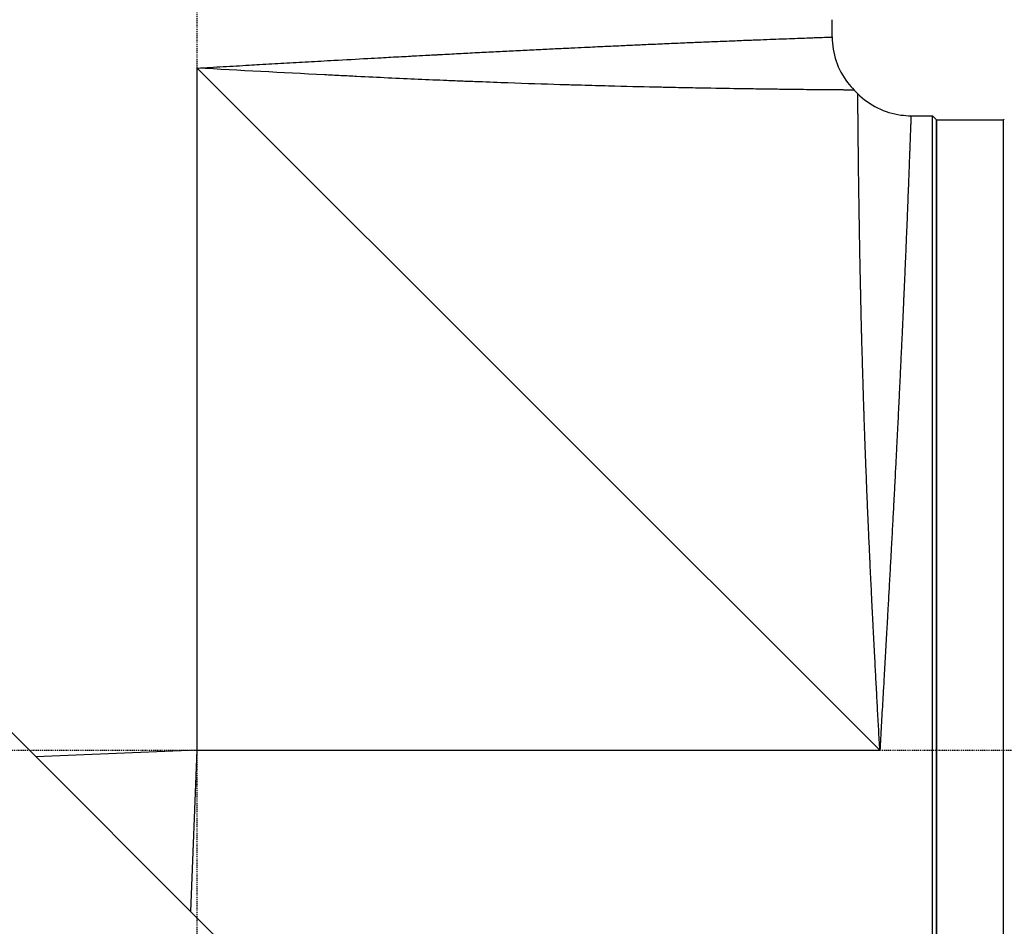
# Model space of a CAD drawing. Header units: millimetres. Extents: x 0 to 7374, y 0 to 4200.
# Tile 228 of 256: x 2882 to 3000, y 2012 to 2121. Entities that reach past the tile are written whole.
import ezdxf

# ---------------------------------------------------------------- set-up
doc = ezdxf.new("R2010")
doc.units = ezdxf.units.MM
doc.header["$LTSCALE"] = 0.2
doc.linetypes.add('CENTER2', pattern=[1.125, 0.75, -0.125, 0.125, -0.125])
doc.layers.add('02_Center Line', color=1, linetype='CENTER2')

# ---------------------------------------------------------------- blocks, each defined once
blk = doc.blocks.new('A$Ceaf76b09')
for p, q in [((143, 1211.43), (143, 1213.5)), ((67, 1126), (67, 1207.7)), ((148.7, 1126), (67, 1207.7)), ((146.06, 1204.64), (145.64, 1205.06)), ((152.43, 1202), (155, 1202)), ((155, 1050), (155, 1202)), ((155.5, 1201.5), (155, 1202)), ((155.5, 1201.5), (155.5, 1050.5)), ((155.5, 1050.5), (155.5, 1201.5)), ((155.5, 1201.5), (163.5, 1201.5)), ((163.5, 1201.5), (163.6, 1201.6)), ((163.5, 1050.5), (163.5, 1201.5)), ((163.5, 1050.5), (163.5, 1201.5)), ((163.6, 1201.6), (163.6, 1201.6)), ((-9.06, 1181.98), (108.14, 1064.78)), ((67, 1126), (47.68, 1125.24)), ((66.24, 1106.68), (67, 1126)), ((67, 1126), (148.7, 1126))]:
    blk.add_line(p, q)
for points, knots in [([(67, 1207.7), (68.05, 1207.76), (69.08, 1207.82), (71.15, 1207.94), (72.19, 1208), (73.62, 1208.08), (74.04, 1208.11), (75.44, 1208.19), (76.4, 1208.24), (78.35, 1208.35), (79.33, 1208.41), (80.8, 1208.49), (81.3, 1208.52), (82.32, 1208.58), (82.84, 1208.61), (84.76, 1208.71), (86.1, 1208.79), (87.94, 1208.89), (88.48, 1208.92), (89.4, 1208.97), (89.79, 1208.99), (90.6, 1209.04), (91.01, 1209.06), (91.81, 1209.1), (92.19, 1209.12), (92.79, 1209.16), (93.01, 1209.17), (93.72, 1209.21), (94.2, 1209.23), (94.91, 1209.27), (95.14, 1209.28), (95.49, 1209.3), (95.6, 1209.31), (95.76, 1209.31), (95.8, 1209.32), (95.88, 1209.32), (95.92, 1209.32), (96, 1209.33), (96.03, 1209.33), (96.06, 1209.33), (96.06, 1209.33), (96.06, 1209.33), (96.82, 1209.37), (97.56, 1209.41), (99.04, 1209.49), (99.77, 1209.53), (101.25, 1209.6), (102, 1209.64), (103.45, 1209.71), (104.16, 1209.75), (105.59, 1209.82), (106.32, 1209.86), (107.75, 1209.93), (108.46, 1209.96), (109.22, 1210), (109.29, 1210), (109.99, 1210.04), (110.63, 1210.07), (111.57, 1210.11), (111.89, 1210.13), (112.71, 1210.17), (113.21, 1210.19), (114.11, 1210.23), (114.52, 1210.25), (115, 1210.28), (115.09, 1210.28), (115.21, 1210.29), (115.25, 1210.29), (115.61, 1210.31), (115.94, 1210.32), (116.58, 1210.35), (116.9, 1210.36), (117.54, 1210.39), (117.86, 1210.41), (118.49, 1210.44), (118.8, 1210.45), (119.42, 1210.48), (119.73, 1210.49), (120.25, 1210.52), (120.48, 1210.53), (120.7, 1210.54), (120.7, 1210.54), (120.7, 1210.54), (121.47, 1210.57), (122.21, 1210.6), (123.67, 1210.67), (124.39, 1210.7), (125.77, 1210.76), (126.45, 1210.78), (127.77, 1210.84), (128.41, 1210.87), (129.41, 1210.91), (129.78, 1210.92), (130.48, 1210.95), (130.83, 1210.96), (131.47, 1210.99), (131.77, 1211), (132.09, 1211.02), (132.12, 1211.02), (132.79, 1211.04), (133.41, 1211.07), (134.54, 1211.11), (135.06, 1211.13), (136.04, 1211.17), (136.5, 1211.19), (137.02, 1211.21), (137.1, 1211.21), (138.13, 1211.25), (138.97, 1211.28), (140.06, 1211.32), (140.39, 1211.33), (140.9, 1211.35), (141.08, 1211.36), (141.35, 1211.37), (141.44, 1211.37), (141.93, 1211.39), (142.25, 1211.4), (142.54, 1211.41), (142.59, 1211.41), (142.87, 1211.42), (143, 1211.43), (143, 1211.43), (143, 1211.43), (143, 1211.43), (143, 1211.43)], [0, 0, 0, 0, 0.0108982, 0.0108982, 0.0221729, 0.0221729, 0.0268593, 0.0268593, 0.0379137, 0.0379137, 0.0496585, 0.0496585, 0.0558825, 0.0558825, 0.0625, 0.0625, 0.0805017, 0.0805017, 0.088102, 0.088102, 0.09375, 0.09375, 0.1000217, 0.1000217, 0.1058986, 0.1058986, 0.109375, 0.109375, 0.1171875, 0.1171875, 0.1210937, 0.1210937, 0.1230469, 0.1230469, 0.1238265, 0.1238265, 0.1245561, 0.1245561, 0.125, 0.125, 0.1250201, 0.1250201, 0.1250201, 0.1349896, 0.1349896, 0.1449769, 0.1449769, 0.1553592, 0.1553592, 0.1654143, 0.1654143, 0.1759603, 0.1759603, 0.1865064, 0.1865064, 0.1875, 0.1875, 0.1972148, 0.1972148, 0.2022042, 0.2022042, 0.2101236, 0.2101236, 0.216738, 0.216738, 0.2180828, 0.2180828, 0.21875, 0.21875, 0.2241294, 0.2241294, 0.229517, 0.229517, 0.2349373, 0.2349373, 0.2403851, 0.2403851, 0.2458944, 0.2458944, 0.25, 0.25, 0.2500261, 0.2500261, 0.2500261, 0.2642407, 0.2642407, 0.2783556, 0.2783556, 0.2924119, 0.2924119, 0.3063756, 0.3063756, 0.3146789, 0.3146789, 0.3226569, 0.3226569, 0.3299057, 0.3299057, 0.3306082, 0.3306082, 0.3464266, 0.3464266, 0.361009, 0.361009, 0.375, 0.375, 0.3777022, 0.3777022, 0.4086235, 0.4086235, 0.4239943, 0.4239943, 0.4339658, 0.4339658, 0.439307, 0.439307, 0.4644072, 0.4644072, 0.4697627, 0.4697627, 0.5, 0.5, 0.5, 0.5000048, 0.5000048, 0.5000048, 0.5000048]), ([(143, 1211.43), (143, 1210.46), (143.16, 1209.47), (143.78, 1207.63), (144.25, 1206.74), (145.09, 1205.65), (145.35, 1205.35), (145.64, 1205.06)], [0, 0, 0, 0, 0.2916732, 0.2916732, 0.5842531, 0.5842531, 0.7041738, 0.7041738, 0.7041738, 0.7041738]), ([(145.64, 1205.06), (145.64, 1205.06), (145.61, 1205.07), (145.51, 1205.07), (145.47, 1205.07), (145.4, 1205.07), (145.37, 1205.07), (145.32, 1205.07), (145.28, 1205.07), (145.19, 1205.07), (145.12, 1205.07), (145.01, 1205.07), (144.96, 1205.07), (144.89, 1205.07), (144.87, 1205.07), (144.82, 1205.07), (144.79, 1205.07), (144.69, 1205.07), (144.6, 1205.07), (144.44, 1205.07), (144.38, 1205.08), (144.28, 1205.08), (144.24, 1205.08), (144.17, 1205.08), (144.13, 1205.08), (143.97, 1205.08), (143.83, 1205.08), (143.54, 1205.08), (143.38, 1205.08), (143.08, 1205.09), (142.92, 1205.09), (142.58, 1205.09), (142.38, 1205.09), (141.41, 1205.1), (140.52, 1205.11), (139.08, 1205.13), (138.57, 1205.13), (137.74, 1205.14), (137.45, 1205.15), (136.86, 1205.15), (136.53, 1205.16), (135.66, 1205.17), (135.03, 1205.18), (134.03, 1205.19), (133.68, 1205.2), (133.14, 1205.21), (132.87, 1205.21), (132.59, 1205.21), (132.4, 1205.22), (132.29, 1205.22), (130.95, 1205.24), (129.52, 1205.26), (127.07, 1205.31), (126.21, 1205.32), (124.84, 1205.35), (124.36, 1205.36), (123.64, 1205.37), (123.39, 1205.38), (123.01, 1205.39), (122.89, 1205.39), (122.64, 1205.4), (122.48, 1205.4), (120.76, 1205.44), (118.97, 1205.48), (115.98, 1205.56), (114.93, 1205.58), (113.29, 1205.63), (112.73, 1205.65), (111.87, 1205.67), (111.43, 1205.69), (110.99, 1205.7), (110.69, 1205.71), (110.51, 1205.71), (108.49, 1205.78), (106.42, 1205.84), (103.05, 1205.96), (101.88, 1206.01), (100.06, 1206.08), (99.44, 1206.1), (98.49, 1206.14), (98.17, 1206.15), (97.53, 1206.18), (97.16, 1206.19), (94.64, 1206.3), (92.3, 1206.4), (88.62, 1206.57), (87.38, 1206.63), (85.46, 1206.73), (84.82, 1206.76), (83.52, 1206.82), (82.84, 1206.86), (77.15, 1207.15), (72.05, 1207.43), (67, 1207.7)], [0, 0, 0, 0, 0.03125, 0.03125, 0.046875, 0.046875, 0.054688, 0.054688, 0.0625, 0.0625, 0.078125, 0.078125, 0.085938, 0.085938, 0.089844, 0.089844, 0.09375, 0.09375, 0.109375, 0.109375, 0.117188, 0.117188, 0.121094, 0.121094, 0.125, 0.125, 0.140625, 0.140625, 0.15625, 0.15625, 0.171875, 0.171875, 0.1875, 0.1875, 0.25, 0.25, 0.28125, 0.28125, 0.296875, 0.296875, 0.3125, 0.3125, 0.34375, 0.34375, 0.359375, 0.359375, 0.367188, 0.371094, 0.371094, 0.375, 0.375, 0.4375, 0.4375, 0.46875, 0.46875, 0.484375, 0.484375, 0.492188, 0.492188, 0.496094, 0.496094, 0.5, 0.5, 0.5625, 0.5625, 0.59375, 0.59375, 0.609375, 0.609375, 0.617188, 0.621094, 0.621094, 0.625, 0.625, 0.6875, 0.6875, 0.71875, 0.71875, 0.734375, 0.734375, 0.742188, 0.742188, 0.75, 0.75, 0.8125, 0.8125, 0.84375, 0.84375, 0.859375, 0.859375, 0.875, 0.875, 1, 1, 1, 1]), ([(148.7, 1126), (148.65, 1126.84), (148.61, 1127.68), (148.52, 1129.36), (148.47, 1130.2), (148.38, 1131.87), (148.34, 1132.7), (148.29, 1133.55), (148.29, 1133.57), (148.29, 1133.59), (148.25, 1134.39), (148.2, 1135.2), (148.14, 1136.46), (148.11, 1136.93), (148.07, 1137.65), (148.06, 1137.9), (148.03, 1138.41), (148.02, 1138.67), (148, 1139.17), (147.98, 1139.42), (147.96, 1139.93), (147.94, 1140.18), (147.92, 1140.62), (147.91, 1140.8), (147.9, 1141.05), (147.89, 1141.12), (147.87, 1141.68), (147.84, 1142.17), (147.79, 1143.16), (147.77, 1143.66), (147.73, 1144.34), (147.72, 1144.52), (147.69, 1145.3), (147.66, 1145.91), (147.62, 1146.58), (147.62, 1146.65), (147.59, 1147.26), (147.57, 1147.81), (147.53, 1148.5), (147.53, 1148.65), (147.48, 1149.68), (147.44, 1150.54), (147.39, 1151.72), (147.37, 1152.05), (147.33, 1152.97), (147.31, 1153.55), (147.27, 1154.4), (147.26, 1154.69), (147.24, 1155.05), (147.24, 1155.13), (147.23, 1155.29), (147.23, 1155.36), (147.22, 1155.45), (147.22, 1155.46), (147.22, 1155.54), (147.22, 1155.62), (147.21, 1155.74), (147.21, 1155.78), (147.18, 1156.55), (147.15, 1157.28), (147.1, 1158.39), (147.09, 1158.79), (147.05, 1159.91), (147.02, 1160.63), (146.98, 1161.67), (146.97, 1162.02), (146.94, 1162.62), (146.93, 1162.89), (146.9, 1163.8), (146.88, 1164.44), (146.85, 1165.28), (146.84, 1165.49), (146.83, 1165.85), (146.83, 1165.99), (146.82, 1166.23), (146.82, 1166.32), (146.81, 1166.49), (146.81, 1166.57), (146.79, 1166.99), (146.78, 1167.32), (146.76, 1167.99), (146.75, 1168.34), (146.74, 1168.79), (146.73, 1168.89), (146.73, 1169.01), (146.73, 1169.03), (146.73, 1169.1), (146.72, 1169.14), (146.72, 1169.22), (146.72, 1169.26), (146.72, 1169.34), (146.72, 1169.37), (146.7, 1170.06), (146.68, 1170.7), (146.65, 1171.69), (146.64, 1172.05), (146.61, 1173.04), (146.59, 1173.66), (146.56, 1174.66), (146.55, 1175.06), (146.54, 1175.62), (146.53, 1175.79), (146.51, 1176.55), (146.5, 1177.11), (146.48, 1177.84), (146.48, 1178.02), (146.47, 1178.4), (146.46, 1178.6), (146.45, 1179.29), (146.44, 1179.76), (146.42, 1180.48), (146.42, 1180.73), (146.41, 1181), (146.41, 1181.03), (146.41, 1181.09), (146.41, 1181.12), (146.41, 1181.19), (146.4, 1181.22), (146.4, 1181.29), (146.4, 1181.32), (146.4, 1181.59), (146.39, 1181.82), (146.38, 1182.41), (146.37, 1182.75), (146.36, 1183.21), (146.36, 1183.34), (146.35, 1184), (146.34, 1184.53), (146.32, 1185.21), (146.32, 1185.38), (146.31, 1185.78), (146.31, 1186.02), (146.3, 1186.48), (146.3, 1186.69), (146.29, 1187.11), (146.28, 1187.31), (146.27, 1187.92), (146.27, 1188.32), (146.26, 1188.84), (146.26, 1188.98), (146.25, 1189.21), (146.25, 1189.31), (146.24, 1189.8), (146.24, 1190.18), (146.23, 1190.69), (146.23, 1190.84), (146.22, 1190.99), (146.22, 1191), (146.22, 1191.04), (146.22, 1191.07), (146.22, 1191.1), (146.22, 1191.1), (146.22, 1191.13), (146.22, 1191.16), (146.22, 1191.21), (146.22, 1191.23), (146.22, 1191.25), (146.21, 1191.7), (146.21, 1192.13), (146.2, 1192.75), (146.19, 1192.96), (146.18, 1193.56), (146.18, 1193.94), (146.17, 1194.53), (146.17, 1194.74), (146.16, 1195.1), (146.16, 1195.25), (146.16, 1195.75), (146.15, 1196.08), (146.15, 1196.5), (146.14, 1196.6), (146.14, 1196.95), (146.14, 1197.2), (146.13, 1197.58), (146.13, 1197.72), (146.13, 1197.92), (146.13, 1197.98), (146.13, 1198.05), (146.13, 1198.05), (146.13, 1198.05), (146.13, 1198.11), (146.13, 1198.17), (146.13, 1198.23), (146.13, 1198.24), (146.13, 1198.3), (146.12, 1198.36), (146.12, 1198.42), (146.12, 1198.43), (146.12, 1198.48), (146.12, 1198.53), (146.12, 1198.84), (146.12, 1199.1), (146.11, 1199.4), (146.11, 1199.45), (146.11, 1199.63), (146.11, 1199.75), (146.11, 1199.91), (146.11, 1199.94), (146.11, 1200.14), (146.1, 1200.31), (146.1, 1200.63), (146.1, 1200.78), (146.1, 1200.95), (146.1, 1200.98), (146.1, 1201.04), (146.1, 1201.07), (146.1, 1201.11), (146.1, 1201.12), (146.1, 1201.16), (146.09, 1201.19), (146.09, 1201.32), (146.09, 1201.43), (146.09, 1201.6), (146.09, 1201.67), (146.09, 1201.82), (146.09, 1201.91), (146.09, 1202.02), (146.09, 1202.05), (146.09, 1202.1), (146.09, 1202.13), (146.09, 1202.19), (146.09, 1202.21), (146.08, 1202.25), (146.08, 1202.25), (146.08, 1202.26), (146.08, 1202.42), (146.08, 1202.57), (146.08, 1202.78), (146.08, 1202.85), (146.08, 1202.95), (146.08, 1202.98), (146.08, 1203.03), (146.08, 1203.04), (146.08, 1203.06), (146.08, 1203.06), (146.08, 1203.08), (146.08, 1203.1), (146.08, 1203.19), (146.08, 1203.27), (146.08, 1203.36), (146.07, 1203.38), (146.07, 1203.47), (146.07, 1203.53), (146.07, 1203.61), (146.07, 1203.63), (146.07, 1203.7), (146.07, 1203.76), (146.07, 1203.82), (146.07, 1203.82), (146.07, 1203.88), (146.07, 1203.93), (146.07, 1203.98), (146.07, 1203.99), (146.07, 1204.03), (146.07, 1204.05), (146.07, 1204.11), (146.07, 1204.14), (146.07, 1204.18), (146.07, 1204.2), (146.07, 1204.22), (146.07, 1204.22), (146.07, 1204.23), (146.07, 1204.23), (146.07, 1204.24), (146.07, 1204.24), (146.07, 1204.24), (146.07, 1204.25), (146.07, 1204.29), (146.07, 1204.33), (146.07, 1204.4), (146.07, 1204.44), (146.07, 1204.48), (146.07, 1204.49), (146.06, 1204.53), (146.06, 1204.55), (146.06, 1204.59), (146.06, 1204.6), (146.06, 1204.61), (146.06, 1204.62), (146.06, 1204.63), (146.06, 1204.63), (146.06, 1204.64), (146.06, 1204.64), (146.06, 1204.64)], [0, 0, 0, 0, 0.0208229, 0.0208229, 0.0415776, 0.0415776, 0.061969, 0.061969, 0.0625, 0.0625, 0.0625, 0.0822792, 0.0822792, 0.09375, 0.09375, 0.1000959, 0.1000959, 0.1064446, 0.1064446, 0.1127643, 0.1127643, 0.1189904, 0.1189904, 0.1234255, 0.1234255, 0.125, 0.125, 0.1366951, 0.1366951, 0.1488049, 0.1488049, 0.1531538, 0.1531538, 0.168117, 0.168117, 0.1698811, 0.1698811, 0.1836029, 0.1836029, 0.1875, 0.1875, 0.2099105, 0.2099105, 0.21875, 0.21875, 0.234375, 0.234375, 0.2421875, 0.2421875, 0.2444652, 0.2444652, 0.2467591, 0.2467591, 0.2469884, 0.2469884, 0.2491393, 0.2491393, 0.25, 0.25, 0.2676093, 0.2676093, 0.2774988, 0.2774988, 0.296003, 0.296003, 0.3052191, 0.3052191, 0.3125, 0.3125, 0.3304385, 0.3304385, 0.3368038, 0.3368038, 0.3409946, 0.3409946, 0.3436861, 0.3436861, 0.3461998, 0.3461998, 0.3562521, 0.3562521, 0.3671875, 0.3671875, 0.3705126, 0.3705126, 0.3710937, 0.3710937, 0.3726178, 0.3726178, 0.3740599, 0.3740599, 0.375, 0.375, 0.3921127, 0.3921127, 0.4021789, 0.4021789, 0.4200311, 0.4200311, 0.4321244, 0.4321244, 0.4375, 0.4375, 0.4558062, 0.4558062, 0.4618199, 0.4618199, 0.46875, 0.46875, 0.4858212, 0.4858212, 0.4952139, 0.4952139, 0.4960937, 0.4960937, 0.4975797, 0.4975797, 0.4989787, 0.4989787, 0.5, 0.5, 0.5071412, 0.5071412, 0.5180845, 0.5180845, 0.5220179, 0.5220179, 0.5399528, 0.5399528, 0.5457045, 0.5457045, 0.5544796, 0.5544796, 0.5625, 0.5625, 0.5702519, 0.5702519, 0.5865122, 0.5865122, 0.5923027, 0.5923027, 0.5966207, 0.5966207, 0.6137694, 0.6137694, 0.6206238, 0.6206238, 0.6210937, 0.6210937, 0.6225669, 0.6225669, 0.6226523, 0.6226523, 0.6241326, 0.6241326, 0.625, 0.625, 0.625, 0.6428998, 0.6428998, 0.6517304, 0.6517304, 0.6694518, 0.6694518, 0.6798599, 0.6798599, 0.6875, 0.6875, 0.7054099, 0.7054099, 0.7109375, 0.7109375, 0.7254228, 0.7254228, 0.734375, 0.734375, 0.7382551, 0.7382551, 0.7384847, 0.7384847, 0.7384847, 0.7423929, 0.7423929, 0.7427267, 0.7427267, 0.7465934, 0.7465934, 0.7469686, 0.7469686, 0.75, 0.75, 0.7671596, 0.7671596, 0.7704414, 0.7704414, 0.7791382, 0.7791382, 0.78125, 0.78125, 0.7936915, 0.7936915, 0.8046875, 0.8046875, 0.8069104, 0.8069104, 0.809127, 0.809127, 0.8101255, 0.8101255, 0.8125, 0.8125, 0.822298, 0.822298, 0.828125, 0.828125, 0.8359375, 0.8359375, 0.8383198, 0.8383198, 0.840688, 0.840688, 0.84313, 0.84313, 0.84375, 0.84375, 0.84375, 0.859375, 0.859375, 0.8671875, 0.8671875, 0.8710938, 0.8710938, 0.8725817, 0.8725817, 0.8735646, 0.8735646, 0.875, 0.875, 0.8833589, 0.8833589, 0.8857359, 0.8857359, 0.8940051, 0.8940051, 0.8964019, 0.8964019, 0.9046927, 0.9046927, 0.90625, 0.90625, 0.9147235, 0.9147235, 0.9167751, 0.9167751, 0.921875, 0.921875, 0.9296875, 0.9296875, 0.9335938, 0.9335938, 0.9350553, 0.9350553, 0.9364832, 0.9364832, 0.9367093, 0.9367093, 0.9375, 0.9375, 0.9474341, 0.9474341, 0.9574226, 0.9574226, 0.9627262, 0.9627262, 0.9726436, 0.9726436, 0.9828669, 0.9828669, 0.9859494, 0.9859494, 0.9966599, 0.9966599, 1, 1, 1, 1]), ([(146.06, 1204.64), (146.75, 1203.95), (147.56, 1203.37), (149.31, 1202.5), (150.26, 1202.21), (151.63, 1202.03), (152.03, 1202), (152.43, 1202)], [0, 0, 0, 0, 0.2916732, 0.2916732, 0.5842531, 0.5842531, 0.7041738, 0.7041738, 0.7041738, 0.7041738]), ([(152.43, 1202), (152.43, 1202), (152.43, 1201.98), (152.42, 1201.88), (152.42, 1201.81), (152.42, 1201.69), (152.42, 1201.66), (152.41, 1201.53), (152.41, 1201.4), (152.4, 1201.09), (152.39, 1200.92), (152.38, 1200.67), (152.38, 1200.6), (152.37, 1200.34), (152.36, 1200.11), (152.34, 1199.62), (152.33, 1199.36), (152.32, 1198.96), (152.31, 1198.85), (152.3, 1198.5), (152.29, 1198.25), (152.28, 1197.85), (152.27, 1197.7), (152.25, 1197.17), (152.23, 1196.75), (152.22, 1196.28), (152.22, 1196.24), (152.21, 1196.12), (152.21, 1196.03), (152.19, 1195.63), (152.18, 1195.3), (152.15, 1194.61), (152.14, 1194.26), (152.11, 1193.53), (152.1, 1193.16), (152.07, 1192.39), (152.05, 1191.99), (152.02, 1191.17), (152, 1190.75), (151.97, 1189.96), (151.96, 1189.59), (151.94, 1189.11), (151.93, 1189), (151.91, 1188.52), (151.9, 1188.13), (151.87, 1187.52), (151.86, 1187.29), (151.84, 1186.69), (151.82, 1186.31), (151.79, 1185.59), (151.78, 1185.25), (151.76, 1184.86), (151.76, 1184.81), (151.75, 1184.69), (151.75, 1184.62), (151.73, 1184.28), (151.72, 1184.01), (151.7, 1183.45), (151.69, 1183.17), (151.66, 1182.61), (151.65, 1182.32), (151.63, 1181.74), (151.61, 1181.45), (151.59, 1180.86), (151.57, 1180.56), (151.55, 1180.09), (151.55, 1179.92), (151.54, 1179.74), (151.54, 1179.74), (151.54, 1179.74), (151.51, 1179.17), (151.49, 1178.59), (151.43, 1177.41), (151.41, 1176.81), (151.35, 1175.59), (151.32, 1174.97), (151.26, 1173.72), (151.23, 1173.09), (151.17, 1171.79), (151.14, 1171.13), (151.08, 1169.78), (151.04, 1169.09), (151.01, 1168.36), (151.01, 1168.31), (150.98, 1167.78), (150.96, 1167.29), (150.91, 1166.32), (150.88, 1165.85), (150.86, 1165.27), (150.85, 1165.18), (150.82, 1164.58), (150.8, 1164.07), (150.74, 1163.03), (150.72, 1162.51), (150.69, 1161.94), (150.69, 1161.89), (150.65, 1161.13), (150.61, 1160.41), (150.55, 1159.33), (150.54, 1158.97), (150.49, 1158.03), (150.46, 1157.46), (150.41, 1156.59), (150.4, 1156.3), (150.37, 1155.86), (150.37, 1155.71), (150.35, 1155.51), (150.35, 1155.45), (150.35, 1155.33), (150.34, 1155.27), (150.34, 1155.18), (150.34, 1155.15), (150.33, 1155.13), (150.33, 1155.12), (150.33, 1155.12), (150.3, 1154.39), (150.25, 1153.63), (150.17, 1152.01), (150.12, 1151.16), (150.04, 1149.58), (150, 1148.87), (149.91, 1147.32), (149.86, 1146.47), (149.8, 1145.25), (149.78, 1144.9), (149.73, 1144.13), (149.71, 1143.72), (149.67, 1143), (149.65, 1142.7), (149.61, 1142), (149.59, 1141.6), (149.56, 1141.09), (149.56, 1140.98), (149.5, 1139.95), (149.45, 1139), (149.34, 1137.11), (149.29, 1136.18), (149.2, 1134.65), (149.17, 1134.07), (149.08, 1132.5), (149.02, 1131.49), (148.9, 1129.48), (148.84, 1128.46), (148.76, 1126.96), (148.73, 1126.48), (148.7, 1126)], [0.5000048, 0.5000048, 0.5000048, 0.5000048, 0.5131718, 0.5131718, 0.5265065, 0.5265065, 0.5301821, 0.5301821, 0.5433632, 0.5433632, 0.5565967, 0.5565967, 0.560531, 0.560531, 0.5733862, 0.5733862, 0.5862034, 0.5862034, 0.5911455, 0.5911455, 0.6012185, 0.6012185, 0.6065856, 0.6065856, 0.6210134, 0.6210134, 0.6221334, 0.6221334, 0.625, 0.625, 0.6352237, 0.6352237, 0.6454649, 0.6454649, 0.655744, 0.655744, 0.6660491, 0.6660491, 0.6764054, 0.6764054, 0.6850898, 0.6850898, 0.6875, 0.6875, 0.6961892, 0.6961892, 0.7011464, 0.7011464, 0.7092438, 0.7092438, 0.7163119, 0.7163119, 0.7173743, 0.7173743, 0.71875, 0.71875, 0.7243265, 0.7243265, 0.7299277, 0.7299277, 0.7355481, 0.7355481, 0.7411706, 0.7411706, 0.7467825, 0.7467825, 0.7499738, 0.7499738, 0.75, 0.75, 0.75, 0.7604226, 0.7604226, 0.7707932, 0.7707932, 0.7812199, 0.7812199, 0.7914888, 0.7914888, 0.8019944, 0.8019944, 0.8125, 0.8125, 0.8131921, 0.8131921, 0.8205298, 0.8205298, 0.8275496, 0.8275496, 0.8288728, 0.8288728, 0.8363114, 0.8363114, 0.84375, 0.84375, 0.8444134, 0.8444134, 0.8544315, 0.8544315, 0.859375, 0.859375, 0.8671875, 0.8671875, 0.8710937, 0.8710937, 0.8730469, 0.8730469, 0.8737639, 0.8737639, 0.8745206, 0.8745206, 0.8749735, 0.8749735, 0.875, 0.875, 0.875, 0.8876811, 0.8876811, 0.901015, 0.901015, 0.9115235, 0.9115235, 0.9233817, 0.9233817, 0.9281399, 0.9281399, 0.9335892, 0.9335892, 0.9375, 0.9375, 0.9426099, 0.9426099, 0.9439123, 0.9439123, 0.9555342, 0.9555342, 0.9665052, 0.9665052, 0.973127, 0.973127, 0.9842028, 0.9842028, 0.9950209, 0.9950209, 1, 1, 1, 1])]:
    blk.add_open_spline(points, degree=3, knots=knots)
at = {"layer": '02_Center Line'}
for p, q in [((67, 1020.53), (67, 1307.97)), ((-30.58, 1126), (359.97, 1126))]:
    blk.add_line(p, q, dxfattribs=at)

msp = doc.modelspace()

# ---------------------------------------------------------------- block references
msp.add_blockref('A$Ceaf76b09', (2836.026, 907.397))

doc.saveas('drawing.dxf')
